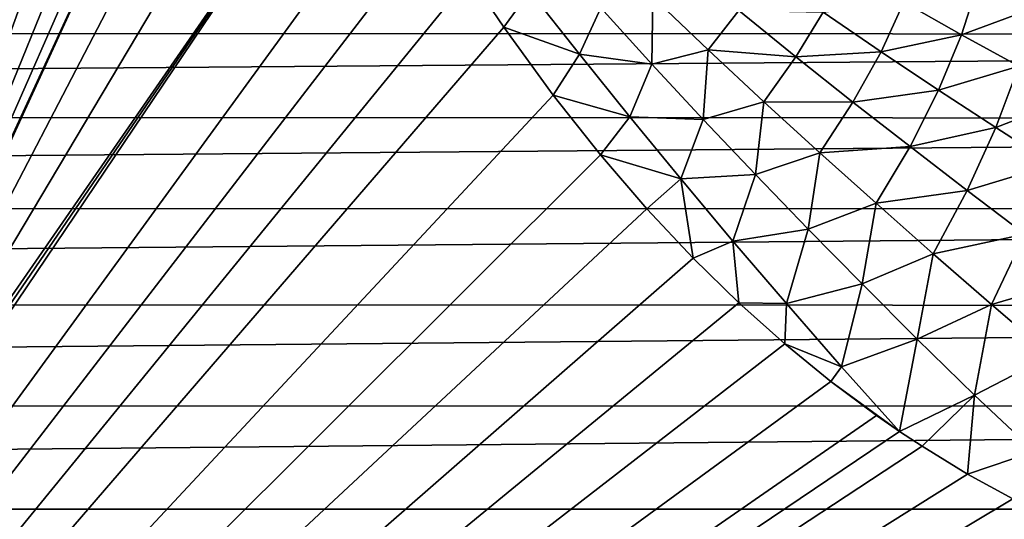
# Model space of a CAD drawing. Header units: metres. Extents: x -90 to 304, y -90 to 74.
# Tile 91 of 256: x 12.1 to 25.34, y 2.46 to 9.18. Entities that reach past the tile are written whole.
import ezdxf

# ---------------------------------------------------------------- set-up
doc = ezdxf.new("R2010")
doc.units = ezdxf.units.M
doc.layers.add('solid_21662050_350', color=7, linetype='CONTINUOUS')

msp = doc.modelspace()

# ---------------------------------------------------------------- linework, layer by layer
at = {"layer": 'solid_21662050_350'}
for points in [[(10.199604, 4.98483, -22.5), (11.032136, 19.584557, -22.5), (12.258892, 18.488569, -22.5)], [(10.199604, 4.98483, -22.5), (12.258892, 18.488569, -22.5), (13.135256, 17.563522, -22.5)], [(9.99194, 3.714482, -22.5), (13.135256, 17.563522, -22.5), (13.742523, 16.82609, -22.5)], [(9.99194, 3.714482, -22.5), (10.199604, 4.98483, -22.5), (13.135256, 17.563522, -22.5)], [(9.99194, 3.714482, -22.5), (13.742523, 16.82609, -22.5), (14.080691, 16.372974, -22.5)], [(9.626691, 2.48016, -22.5), (14.080691, 16.372974, -22.5), (14.441466, 15.856663, -22.5)], [(9.626691, 2.48016, -22.5), (9.99194, 3.714482, -22.5), (14.080691, 16.372974, -22.5)], [(9.626691, 2.48016, -22.5), (14.441466, 15.856663, -22.5), (14.824187, 15.274095, -22.5)], [(9.626691, 2.48016, -22.5), (14.824187, 15.274095, -22.5), (15.072767, 14.878342, -22.5)], [(9.626691, 2.48016, -22.5), (15.072767, 14.878342, -22.5), (15.229916, 14.622271, -22.5)], [(9.109617, 1.301349, -22.5), (15.229916, 14.622271, -22.5), (15.662326, 13.897534, -22.5)], [(15.229916, 14.622271, -22.5), (9.109617, 1.301349, -22.5), (9.626691, 2.48016, -22.5)], [(9.109617, 1.301349, -22.5), (15.662326, 13.897534, -22.5), (16.130659, 13.091984, -22.5)], [(9.109617, 1.301349, -22.5), (16.130659, 13.091984, -22.5), (16.65012, 12.195011, -22.5)], [(16.65012, 12.195011, -22.5), (17.246504, 11.188388, -22.5), (0, -12.5, -22.5)], [(8.448883, 0.196652, -22.5), (16.65012, 12.195011, -22.5), (0, -12.5, -22.5)], [(8.448883, 0.196652, -22.5), (9.109617, 1.301349, -22.5), (16.65012, 12.195011, -22.5)], [(17.246504, 11.188388, -22.5), (17.683836, 10.478404, -22.5), (0, -12.5, -22.5)], [(17.683836, 10.478404, -22.5), (18.150969, 9.751682, -22.5), (0, -12.5, -22.5)], [(18.150969, 9.751682, -22.5), (18.609238, 9.074229, -22.5), (0, -12.5, -22.5)], [(18.95797, 9.557544, -22.469797), (18.609238, 9.074229, -22.5), (18.150969, 9.751682, -22.5)], [(24.761339, 8.972957, -21.037893), (23.984529, 9.412466, -21.075258), (24.98892, 9.689114, -20.480906)], [(24.761339, 8.972957, -21.037893), (24.98892, 9.689114, -20.480906), (25.753504, 9.340456, -20.435236)], [(19.624706, 8.710391, -22.468021), (18.609238, 9.074229, -22.5), (18.95797, 9.557544, -22.469797)], [(19.624706, 8.710391, -22.468021), (18.95797, 9.557544, -22.469797), (19.910805, 9.333155, -22.369556)], [(20.597225, 8.57803, -22.363735), (19.910805, 9.333155, -22.369556), (20.613716, 9.482187, -22.197035)], [(20.597225, 8.57803, -22.363735), (20.613716, 9.482187, -22.197035), (21.357492, 8.77024, -22.180939)], [(21.357492, 8.77024, -22.180939), (20.613716, 9.482187, -22.197035), (21.767269, 9.298441, -21.926023)], [(23.679155, 8.745345, -21.524717), (22.901196, 9.277458, -21.554642), (23.984529, 9.412466, -21.075258)], [(23.679155, 8.745345, -21.524717), (23.984529, 9.412466, -21.075258), (24.761339, 8.972957, -21.037893)], [(-71.5, 8.992538, 19.612284), (35.100643, 9.368428, 19.276245), (0.000393, 9.368428, 19.276245)], [(71.5, 8.981783, 19.621489), (35.100643, 9.368428, 19.276245), (-71.5, 8.992538, 19.612284)], [(19.624706, 8.710391, -22.468021), (19.910805, 9.333155, -22.369556), (20.597225, 8.57803, -22.363735)], [(21.357492, 8.77024, -22.180939), (21.767269, 9.298441, -21.926023), (22.534323, 8.674634, -21.903152)], [(22.534323, 8.674634, -21.903152), (21.767269, 9.298441, -21.926023), (22.901196, 9.277458, -21.554642)], [(22.534323, 8.674634, -21.903152), (22.901196, 9.277458, -21.554642), (23.679155, 8.745345, -21.524717)], [(25.529861, 8.549661, -21.025219), (24.761339, 8.972957, -21.037893), (25.753504, 9.340456, -20.435236)], [(18.609238, 9.074229, -22.5), (19.272116, 8.160909, -22.5), (0, -12.5, -22.5)], [(19.624706, 8.710391, -22.468021), (19.272116, 8.160909, -22.5), (18.609238, 9.074229, -22.5)], [(71.5, 8.981783, 19.621489), (-71.5, 8.992538, 19.612284), (-71.5, 7.864506, 20.468792)], [(71.5, 7.85274, 20.476667), (71.5, 8.981783, 19.621489), (-71.5, 7.864506, 20.468792)], [(24.453087, 8.229565, -21.51461), (23.679155, 8.745345, -21.524717), (24.761339, 8.972957, -21.037893)], [(24.453087, 8.229565, -21.51461), (24.761339, 8.972957, -21.037893), (25.529861, 8.549661, -21.025219)], [(21.290295, 7.833277, -22.364326), (20.597225, 8.57803, -22.363735), (21.357492, 8.77024, -22.180939)], [(21.290295, 7.833277, -22.364326), (21.357492, 8.77024, -22.180939), (22.10528, 8.073558, -22.175335)], [(22.10528, 8.073558, -22.175335), (21.357492, 8.77024, -22.180939), (22.534323, 8.674634, -21.903152)], [(23.301441, 8.066871, -21.895285), (22.534323, 8.674634, -21.903152), (23.679155, 8.745345, -21.524717)], [(23.301441, 8.066871, -21.895285), (23.679155, 8.745345, -21.524717), (24.453087, 8.229565, -21.51461)], [(20.300632, 7.870641, -22.469467), (19.272116, 8.160909, -22.5), (19.624706, 8.710391, -22.468021)], [(20.300632, 7.870641, -22.469467), (19.624706, 8.710391, -22.468021), (20.597225, 8.57803, -22.363735)], [(22.10528, 8.073558, -22.175335), (22.534323, 8.674634, -21.903152), (23.301441, 8.066871, -21.895285)], [(20.300632, 7.870641, -22.469467), (20.597225, 8.57803, -22.363735), (21.290295, 7.833277, -22.364326)], [(25.223286, 7.725585, -21.525581), (24.453087, 8.229565, -21.51461), (25.529861, 8.549661, -21.025219)], [(25.223286, 7.725585, -21.525581), (25.529861, 8.549661, -21.025219), (26.289709, 8.138128, -21.0389)], [(24.068993, 7.470572, -21.903597), (23.301441, 8.066871, -21.895285), (24.453087, 8.229565, -21.51461)], [(24.068993, 7.470572, -21.903597), (24.453087, 8.229565, -21.51461), (25.223286, 7.725585, -21.525581)], [(19.272116, 8.160909, -22.5), (19.906544, 7.358737, -22.5), (0, -12.5, -22.5)], [(20.300632, 7.870641, -22.469467), (19.906544, 7.358737, -22.5), (19.272116, 8.160909, -22.5)], [(21.991146, 7.095334, -22.371569), (21.290295, 7.833277, -22.364326), (22.10528, 8.073558, -22.175335)], [(21.991146, 7.095334, -22.371569), (22.10528, 8.073558, -22.175335), (22.857298, 7.387659, -22.18116)], [(22.857298, 7.387659, -22.18116), (22.10528, 8.073558, -22.175335), (23.301441, 8.066871, -21.895285)], [(25.990826, 7.228924, -21.558353), (25.223286, 7.725585, -21.525581), (26.289709, 8.138128, -21.0389)], [(22.857298, 7.387659, -22.18116), (23.301441, 8.066871, -21.895285), (24.068993, 7.470572, -21.903597)], [(71.5, 7.85274, 20.476667), (-71.5, 7.864506, 20.468792), (-71.5, 6.643413, 21.186426)], [(71.5, 6.630801, 21.19286), (71.5, 7.85274, 20.476667), (-71.5, 6.643413, 21.186426)], [(20.987797, 7.03504, -22.474037), (19.906544, 7.358737, -22.5), (20.300632, 7.870641, -22.469467)], [(20.987797, 7.03504, -22.474037), (20.300632, 7.870641, -22.469467), (21.290295, 7.833277, -22.364326)], [(20.987797, 7.03504, -22.474037), (21.290295, 7.833277, -22.364326), (21.991146, 7.095334, -22.371569)], [(24.838577, 6.881124, -21.928493), (24.068993, 7.470572, -21.903597), (25.223286, 7.725585, -21.525581)], [(24.838577, 6.881124, -21.928493), (25.223286, 7.725585, -21.525581), (25.990826, 7.228924, -21.558353)], [(23.615063, 6.707856, -22.198763), (22.857298, 7.387659, -22.18116), (24.068993, 7.470572, -21.903597)], [(23.615063, 6.707856, -22.198763), (24.068993, 7.470572, -21.903597), (24.838577, 6.881124, -21.928493)], [(19.906544, 7.358737, -22.5), (20.531813, 6.632522, -22.5), (0, -12.5, -22.5)], [(20.987797, 7.03504, -22.474037), (20.531813, 6.632522, -22.5), (19.906544, 7.358737, -22.5)], [(22.701252, 6.359735, -22.385376), (21.991146, 7.095334, -22.371569), (22.857298, 7.387659, -22.18116)], [(22.701252, 6.359735, -22.385376), (22.857298, 7.387659, -22.18116), (23.615063, 6.707856, -22.198763)], [(25.613098, 6.294086, -21.969713), (24.838577, 6.881124, -21.928493), (25.990826, 7.228924, -21.558353)], [(20.987797, 7.03504, -22.474037), (21.152023, 5.971307, -22.5), (20.531813, 6.632522, -22.5)], [(21.688499, 6.199224, -22.481085), (20.987797, 7.03504, -22.474037), (21.991146, 7.095334, -22.371569)], [(21.688499, 6.199224, -22.481085), (21.152023, 5.971307, -22.5), (20.987797, 7.03504, -22.474037)], [(21.688499, 6.199224, -22.481085), (21.991146, 7.095334, -22.371569), (22.701252, 6.359735, -22.385376)], [(24.381754, 6.029496, -22.227648), (23.615063, 6.707856, -22.198763), (24.838577, 6.881124, -21.928493)], [(24.381754, 6.029496, -22.227648), (24.838577, 6.881124, -21.928493), (25.613098, 6.294086, -21.969713)], [(71.5, 6.630801, 21.19286), (-71.5, 6.643413, 21.186426), (-71.5, 5.346271, 21.755186)], [(71.5, 5.332989, 21.76009), (71.5, 6.630801, 21.19286), (-71.5, 5.346271, 21.755186)], [(20.531813, 6.632522, -22.5), (21.152023, 5.971307, -22.5), (0, -12.5, -22.5)], [(23.424345, 5.622479, -22.404814), (22.701252, 6.359735, -22.385376), (23.615063, 6.707856, -22.198763)], [(23.424345, 5.622479, -22.404814), (23.615063, 6.707856, -22.198763), (24.381754, 6.029496, -22.227648)], [(22.406542, 5.358376, -22.489365), (21.688499, 6.199224, -22.481085), (22.701252, 6.359735, -22.385376)], [(22.406542, 5.358376, -22.489365), (22.701252, 6.359735, -22.385376), (23.424345, 5.622479, -22.404814)], [(25.162437, 5.348244, -22.266537), (24.381754, 6.029496, -22.227648), (25.613098, 6.294086, -21.969713)], [(25.162437, 5.348244, -22.266537), (25.613098, 6.294086, -21.969713), (26.399012, 5.707614, -22.025259)], [(21.688499, 6.199224, -22.481085), (21.769674, 5.367576, -22.5), (21.152023, 5.971307, -22.5)], [(22.406542, 5.358376, -22.489365), (21.769674, 5.367576, -22.5), (21.688499, 6.199224, -22.481085)], [(21.152023, 5.971307, -22.5), (21.769674, 5.367576, -22.5), (0, -12.5, -22.5)], [(24.165518, 4.879285, -22.428339), (23.424345, 5.622479, -22.404814), (24.381754, 6.029496, -22.227648)], [(24.165518, 4.879285, -22.428339), (24.381754, 6.029496, -22.227648), (25.162437, 5.348244, -22.266537)], [(25.966488, 4.663005, -22.312597), (25.162437, 5.348244, -22.266537), (26.399012, 5.707614, -22.025259)], [(23.148447, 4.508094, -22.496689), (22.406542, 5.358376, -22.489365), (23.424345, 5.622479, -22.404814)], [(23.148447, 4.508094, -22.496689), (23.424345, 5.622479, -22.404814), (24.165518, 4.879285, -22.428339)], [(71.5, 5.332989, 21.76009), (-71.5, 5.346271, 21.755186), (-71.5, 3.99115, 22.16715)], [(71.5, 3.977383, 22.170454), (71.5, 5.332989, 21.76009), (-71.5, 3.99115, 22.16715)], [(21.769674, 5.367576, -22.5), (22.386328, 4.815807, -22.5), (0, -12.5, -22.5)], [(22.406542, 5.358376, -22.489365), (22.386328, 4.815807, -22.5), (21.769674, 5.367576, -22.5)], [(23.148447, 4.508094, -22.496689), (22.386328, 4.815807, -22.5), (22.406542, 5.358376, -22.489365)], [(24.933287, 4.127635, -22.453415), (24.165518, 4.879285, -22.428339), (25.162437, 5.348244, -22.266537)], [(24.933287, 4.127635, -22.453415), (25.162437, 5.348244, -22.266537), (25.966488, 4.663005, -22.312597)], [(22.386328, 4.815807, -22.5), (23.002327, 4.312293, -22.5), (0, -12.5, -22.5)], [(23.148447, 4.508094, -22.496689), (23.002327, 4.312293, -22.5), (22.386328, 4.815807, -22.5)], [(23.148447, 4.508094, -22.496689), (24.165518, 4.879285, -22.428339), (23.925653, 3.641012, -22.5)], [(24.933287, 4.127635, -22.453415), (23.925653, 3.641012, -22.5), (24.165518, 4.879285, -22.428339)], [(25.740261, 3.368618, -22.476496), (24.933287, 4.127635, -22.453415), (25.966488, 4.663005, -22.312597)], [(23.148447, 4.508094, -22.496689), (23.925653, 3.641012, -22.5), (23.002327, 4.312293, -22.5)], [(23.002327, 4.312293, -22.5), (23.617199, 3.854506, -22.5), (0, -12.5, -22.5)], [(23.002327, 4.312293, -22.5), (23.925653, 3.641012, -22.5), (23.617199, 3.854506, -22.5)], [(24.933287, 4.127635, -22.453415), (24.230742, 3.439997, -22.5), (23.925653, 3.641012, -22.5)], [(24.933287, 4.127635, -22.453415), (24.843002, 3.06639, -22.5), (24.230742, 3.439997, -22.5)], [(25.740261, 3.368618, -22.476496), (24.843002, 3.06639, -22.5), (24.933287, 4.127635, -22.453415)], [(71.5, 3.977383, 22.170454), (-71.5, 3.99115, 22.16715), (-71.5, 2.59693, 22.41658)], [(71.5, 2.59693, 22.41658), (71.5, 3.977383, 22.170454), (-71.5, 2.59693, 22.41658)], [(23.617199, 3.854506, -22.5), (23.925653, 3.641012, -22.5), (0, -12.5, -22.5)], [(23.925653, 3.641012, -22.5), (24.230742, 3.439997, -22.5), (0, -12.5, -22.5)], [(24.230742, 3.439997, -22.5), (24.843002, 3.06639, -22.5), (0, -12.5, -22.5)], [(25.740261, 3.368618, -22.476496), (25.452785, 2.732321, -22.5), (24.843002, 3.06639, -22.5)], [(24.843002, 3.06639, -22.5), (25.452785, 2.732321, -22.5), (0, -12.5, -22.5)], [(25.452785, 2.732321, -22.5), (26.058712, 2.436641, -22.5), (0, -12.5, -22.5)], [(71.5, 2.59693, 22.41658), (-71.5, 2.59693, 22.41658), (-71.5, 1.184448, 22.5)], [(71.5, 2.58287, 22.41824), (71.5, 2.59693, 22.41658), (-71.5, 1.184448, 22.5)], [(71.5, 2.58287, 22.41824), (-71.5, 1.184448, 22.5), (71.5, 1.184448, 22.5)]]:
    msp.add_3dface(points, dxfattribs=at)

doc.saveas('drawing.dxf')
